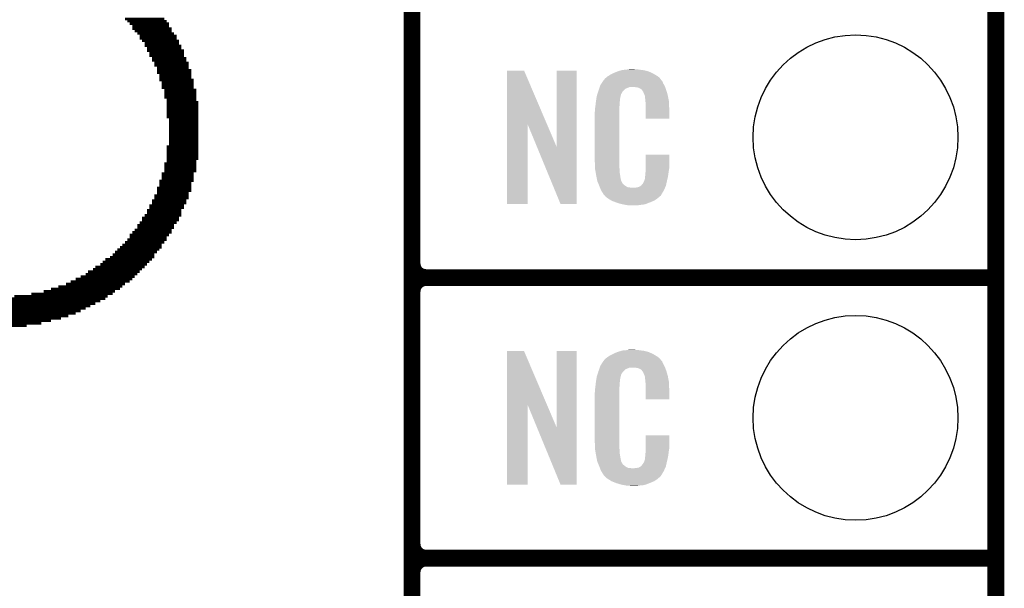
# Model space of a CAD drawing. Extents: x -1.3 to 24.2, y -6.4 to 36.7.
# Tile 19 of 38: x 15.3 to 24.2, y 6.1 to 11.2. Entities that reach past the tile are written whole.
import ezdxf

# ---------------------------------------------------------------- set-up
doc = ezdxf.new("R2010")
doc.units = 0
doc.layers.get('0').update_dxf_attribs({"linetype": 'CONTINUOUS'})
for name, color, linetype in [('PRESSURE_27_CLICK_V100_GKO', 5, 'CONTINUOUS'), ('PRESSURE_27_CLICK_V100_GTO', 14, 'CONTINUOUS'), ('PRESSURE_27_CLICK_V100_GTS', 12, 'CONTINUOUS')]:
    doc.layers.add(name, color=color, linetype=linetype)

# ---------------------------------------------------------------- blocks, each defined once
blk = doc.blocks.new('ROUND_24')
blk.add_circle((0, 0), 0.9271)

msp = doc.modelspace()

# ---------------------------------------------------------------- linework, layer by layer
at = {"layer": 'PRESSURE_27_CLICK_V100_GKO', "const_width": 0.1524}
msp.add_lwpolyline([(24.13, -3.81), (24.13, 34.29)], dxfattribs=at)
at = {"layer": 'PRESSURE_27_CLICK_V100_GTO'}
for points, const_width in [([(18.8468, -3.0988), (18.8468, 15.7988)], 0.1524), ([(18.8468, 9.017), (18.8468, 11.303)], 0.1524), ([(16.24838, 11.23188), (16.60398, 11.23188)], 0.02286), ([(16.27124, 11.21156), (16.62684, 11.21156)], 0.02286), ([(16.29156, 11.1887), (16.64716, 11.1887)], 0.02286), ([(16.31442, 11.16584), (16.64716, 11.16584)], 0.02286), ([(16.31442, 11.14298), (16.67002, 11.14298)], 0.02286), ([(16.33728, 11.12266), (16.67002, 11.12266)], 0.02286), ([(16.36014, 11.0998), (16.69288, 11.0998)], 0.02286), ([(16.38046, 11.07694), (16.71574, 11.07694)], 0.02286), ([(16.38046, 11.05408), (16.71574, 11.05408)], 0.02286), ([(16.40332, 11.03376), (16.73606, 11.03376)], 0.02286), ([(16.42618, 11.0109), (16.73606, 11.0109)], 0.02286), ([(16.42618, 10.98804), (16.75892, 10.98804)], 0.02286), ([(16.44904, 10.96518), (16.75892, 10.96518)], 0.02286), ([(16.44904, 10.94486), (16.78178, 10.94486)], 0.02286), ([(16.46936, 10.922), (16.78178, 10.922)], 0.02286), ([(16.46936, 10.89914), (16.78178, 10.89914)], 0.02286), ([(16.49222, 10.87628), (16.80464, 10.87628)], 0.02286), ([(16.49222, 10.85596), (16.80464, 10.85596)], 0.02286), ([(16.51508, 10.8331), (16.82496, 10.8331)], 0.02286), ([(16.51508, 10.81024), (16.82496, 10.81024)], 0.02286), ([(16.53794, 10.78738), (16.82496, 10.78738)], 0.02286), ([(16.53794, 10.76706), (16.84782, 10.76706)], 0.02286), ([(16.53794, 10.7442), (16.84782, 10.7442)], 0.02286), ([(16.55826, 10.72134), (16.84782, 10.72134)], 0.02286), ([(16.55826, 10.69848), (16.84782, 10.69848)], 0.02286), ([(16.55826, 10.67816), (16.87068, 10.67816)], 0.02286), ([(16.58112, 10.6553), (16.87068, 10.6553)], 0.02286), ([(16.58112, 10.63244), (16.87068, 10.63244)], 0.02286), ([(16.58112, 10.60958), (16.87068, 10.60958)], 0.02286), ([(16.60398, 10.58926), (16.89354, 10.58926)], 0.02286), ([(16.60398, 10.5664), (16.89354, 10.5664)], 0.02286), ([(16.60398, 10.54354), (16.89354, 10.54354)], 0.02286), ([(16.60398, 10.52068), (16.89354, 10.52068)], 0.02286), ([(16.62684, 10.50036), (16.89354, 10.50036)], 0.02286), ([(16.62684, 10.4775), (16.91386, 10.4775)], 0.02286), ([(16.62684, 10.45464), (16.91386, 10.45464)], 0.02286), ([(16.62684, 10.43178), (16.91386, 10.43178)], 0.02286), ([(16.62684, 10.41146), (16.91386, 10.41146)], 0.02286), ([(16.62684, 10.3886), (16.91386, 10.3886)], 0.02286), ([(16.62684, 10.36574), (16.91386, 10.36574)], 0.02286), ([(16.62684, 10.34288), (16.91386, 10.34288)], 0.02286), ([(16.64716, 10.32256), (16.91386, 10.32256)], 0.02286), ([(16.64716, 10.2997), (16.91386, 10.2997)], 0.02286), ([(16.64716, 10.27684), (16.91386, 10.27684)], 0.02286), ([(16.64716, 10.25398), (16.91386, 10.25398)], 0.02286), ([(16.64716, 10.23366), (16.91386, 10.23366)], 0.02286), ([(16.64716, 10.2108), (16.91386, 10.2108)], 0.02286), ([(16.64716, 10.18794), (16.91386, 10.18794)], 0.02286), ([(16.64716, 10.16508), (16.91386, 10.16508)], 0.02286), ([(16.62684, 10.07618), (16.91386, 10.07618)], 0.02286), ([(16.64716, 10.14476), (16.91386, 10.14476)], 0.02286), ([(16.64716, 10.1219), (16.91386, 10.1219)], 0.02286), ([(16.64716, 10.09904), (16.91386, 10.09904)], 0.02286), ([(16.62684, 10.05586), (16.91386, 10.05586)], 0.02286), ([(16.62684, 10.033), (16.91386, 10.033)], 0.02286), ([(16.62684, 10.01014), (16.91386, 10.01014)], 0.02286), ([(16.62684, 9.98728), (16.91386, 9.98728)], 0.02286), ([(16.60398, 9.92124), (16.89354, 9.92124)], 0.02286), ([(16.60398, 9.89838), (16.89354, 9.89838)], 0.02286), ([(16.62684, 9.96696), (16.91386, 9.96696)], 0.02286), ([(16.62684, 9.9441), (16.89354, 9.9441)], 0.02286), ([(16.58112, 9.83234), (16.87068, 9.83234)], 0.02286), ([(16.58112, 9.80948), (16.87068, 9.80948)], 0.02286), ([(16.60398, 9.87806), (16.89354, 9.87806)], 0.02286), ([(16.60398, 9.8552), (16.89354, 9.8552)], 0.02286), ([(16.55826, 9.7663), (16.87068, 9.7663)], 0.02286), ([(16.55826, 9.74344), (16.84782, 9.74344)], 0.02286), ([(16.55826, 9.72058), (16.84782, 9.72058)], 0.02286), ([(16.58112, 9.78916), (16.87068, 9.78916)], 0.02286), ([(16.51508, 9.63168), (16.82496, 9.63168)], 0.02286), ([(16.53794, 9.70026), (16.84782, 9.70026)], 0.02286), ([(16.53794, 9.6774), (16.84782, 9.6774)], 0.02286), ([(16.53794, 9.65454), (16.82496, 9.65454)], 0.02286), ([(16.46936, 9.54278), (16.78178, 9.54278)], 0.02286), ([(16.49222, 9.5885), (16.80464, 9.5885)], 0.02286), ([(16.49222, 9.56564), (16.80464, 9.56564)], 0.02286), ([(16.51508, 9.61136), (16.82496, 9.61136)], 0.02286), ([(16.42618, 9.45388), (16.75892, 9.45388)], 0.02286), ([(16.44904, 9.4996), (16.75892, 9.4996)], 0.02286), ([(16.44904, 9.47674), (16.75892, 9.47674)], 0.02286), ([(16.46936, 9.52246), (16.78178, 9.52246)], 0.02286), ([(16.36014, 9.36498), (16.69288, 9.36498)], 0.02286), ([(16.38046, 9.38784), (16.71574, 9.38784)], 0.02286), ([(16.40332, 9.43102), (16.73606, 9.43102)], 0.02286), ([(16.40332, 9.4107), (16.73606, 9.4107)], 0.02286), ([(16.29156, 9.27608), (16.64716, 9.27608)], 0.02286), ([(16.31442, 9.29894), (16.67002, 9.29894)], 0.02286), ([(16.33728, 9.3218), (16.67002, 9.3218)], 0.02286), ([(16.36014, 9.34212), (16.69288, 9.34212)], 0.02286), ([(16.22552, 9.18718), (16.58112, 9.18718)], 0.02286), ([(16.24838, 9.21004), (16.60398, 9.21004)], 0.02286), ([(16.27124, 9.2329), (16.62684, 9.2329)], 0.02286), ([(16.29156, 9.25322), (16.62684, 9.25322)], 0.02286), ([(16.13662, 9.09828), (16.51508, 9.09828)], 0.02286), ([(16.15948, 9.12114), (16.53794, 9.12114)], 0.02286), ([(16.1798, 9.144), (16.55826, 9.144)], 0.02286), ([(16.20266, 9.16432), (16.58112, 9.16432)], 0.02286), ([(16.02486, 9.00938), (16.44904, 9.00938)], 0.02286), ([(16.04772, 9.03224), (16.46936, 9.03224)], 0.02286), ([(16.07058, 9.0551), (16.49222, 9.0551)], 0.02286), ([(16.11376, 9.07542), (16.51508, 9.07542)], 0.02286), ([(15.89278, 8.92048), (16.36014, 8.92048)], 0.02286), ([(15.9131, 8.94334), (16.38046, 8.94334)], 0.02286), ([(15.95882, 8.9662), (16.40332, 8.9662)], 0.02286), ([(15.98168, 8.98652), (16.42618, 8.98652)], 0.02286), ([(18.9738, 8.89), (24.13, 8.89)], 0.1524), ([(18.9738, 8.89), (24.13, 8.89)], 0.1524), ([(15.71498, 8.83158), (16.24838, 8.83158)], 0.02286), ([(15.75816, 8.85444), (16.29156, 8.85444)], 0.02286), ([(15.80388, 8.8773), (16.31442, 8.8773)], 0.02286), ([(15.84706, 8.89762), (16.33728, 8.89762)], 0.02286), ([(18.8468, 6.477), (18.8468, 8.763)], 0.1524), ([(15.40256, 8.74268), (16.13662, 8.74268)], 0.02286), ([(15.51432, 8.76554), (16.15948, 8.76554)], 0.02286), ([(15.58036, 8.7884), (16.20266, 8.7884)], 0.02286), ([(15.6464, 8.80872), (16.22552, 8.80872)], 0.02286), ([(14.71422, 8.6995), (16.07058, 8.6995)], 0.02286), ([(14.71422, 8.67664), (16.02486, 8.67664)], 0.02286), ([(14.71422, 8.65378), (15.98168, 8.65378)], 0.02286), ([(15.24762, 8.71982), (16.0909, 8.71982)], 0.02286), ([(14.71422, 8.63092), (15.93596, 8.63092)], 0.02286), ([(14.71422, 8.6106), (15.89278, 8.6106)], 0.02286), ([(14.71422, 8.58774), (15.84706, 8.58774)], 0.02286), ([(14.71422, 8.56488), (15.80388, 8.56488)], 0.02286), ([(14.69136, 8.5217), (15.66926, 8.5217)], 0.02286), ([(14.69136, 8.49884), (15.58036, 8.49884)], 0.02286), ([(14.69136, 8.47598), (15.49146, 8.47598)], 0.02286), ([(14.71422, 8.54202), (15.7353, 8.54202)], 0.02286), ([(14.69136, 8.45312), (15.35938, 8.45312)], 0.02286), ([(18.9738, 6.35), (24.13, 6.35)], 0.1524), ([(18.9738, 6.35), (24.13, 6.35)], 0.1524), ([(18.8468, 3.937), (18.8468, 6.223)], 0.1524)]:
    msp.add_lwpolyline(points, dxfattribs=dict(at, const_width=const_width))
at = {"layer": 'PRESSURE_27_CLICK_V100_GTO', "const_width": 0.1524}
for points in [[(18.8468, 9.017, 0.4142136), (18.9738, 8.89)], [(18.9738, 8.89, 0.4142136), (18.8468, 8.763)], [(18.9738, 8.89, 0.4142136), (18.8468, 8.763)], [(18.8468, 6.477, 0.4142136), (18.9738, 6.35)], [(18.9738, 6.35, 0.4142136), (18.8468, 6.223)], [(18.9738, 6.35, 0.4142136), (18.8468, 6.223)]]:
    msp.add_lwpolyline(points, format="xyb", dxfattribs=at)
at = {"layer": 'PRESSURE_27_CLICK_V100_GTO'}
for points in [[(19.705332, 10.276728), (19.70534, 10.764506), (20.068322, 10.276728), (19.860264, 10.764506)], [(19.70534, 10.764506), (19.705342, 10.76452), (19.860264, 10.764506), (19.705342, 10.76452)], [(20.1549, 10.073748), (20.15492, 10.764498), (20.335226, 10.073748), (20.33524, 10.764498)], [(20.15492, 10.764498), (20.154922, 10.76452), (20.33524, 10.764498), (20.154922, 10.76452)], [(20.59178, 10.690862), (20.606294, 10.70356), (21.092884, 10.690862), (21.082002, 10.70356)], [(20.606294, 10.70356), (20.612102, 10.70864), (21.082002, 10.70356), (21.074892, 10.70864)], [(20.612102, 10.70864), (20.624078, 10.716262), (21.074892, 10.70864), (21.06422, 10.716262)], [(20.624078, 10.716262), (20.640042, 10.72642), (21.06422, 10.716262), (21.04729, 10.72642)], [(20.640042, 10.72642), (20.66544, 10.73912), (21.04729, 10.72642), (21.02612, 10.73912)], [(20.66544, 10.73912), (20.6756, 10.7442), (21.02612, 10.73912), (21.01451, 10.7442)], [(20.6756, 10.7442), (20.700998, 10.75436), (21.01451, 10.7442), (20.991288, 10.75436)], [(20.700998, 10.75436), (20.708618, 10.7569), (20.991288, 10.75436), (20.985482, 10.7569)], [(20.708618, 10.7569), (20.72386, 10.76198), (20.985482, 10.7569), (20.965162, 10.76198)], [(20.72386, 10.76198), (20.740794, 10.76706), (20.965162, 10.76198), (20.94484, 10.76706)], [(20.740794, 10.76706), (20.749262, 10.7696), (20.94484, 10.76706), (20.92452, 10.7696)], [(20.749262, 10.7696), (20.77974, 10.77214), (20.92452, 10.7696), (20.9042, 10.77214)], [(20.77974, 10.77214), (20.79498, 10.77468), (20.9042, 10.77214), (20.888962, 10.77468)], [(20.79498, 10.77468), (20.810222, 10.77722), (20.873722, 10.77468), (20.861022, 10.77722)], [(20.539582, 10.599416), (20.544916, 10.614658), (20.7772, 10.599416), (20.815296, 10.614658)], [(20.544916, 10.61466), (20.546694, 10.619738), (21.137154, 10.61466), (21.13534, 10.619738)], [(20.544916, 10.614658), (20.544916, 10.61466), (20.815296, 10.614658), (20.863558, 10.61466)], [(20.546694, 10.619738), (20.551142, 10.632442), (21.13534, 10.619738), (21.128412, 10.632442)], [(20.551142, 10.632442), (20.561, 10.64768), (21.128412, 10.632442), (21.1201, 10.64768)], [(20.561, 10.64768), (20.57579, 10.670536), (21.1201, 10.64768), (21.109942, 10.670536)], [(20.57579, 10.670536), (20.579082, 10.675622), (21.109942, 10.670536), (21.10486, 10.675622)], [(20.579082, 10.675622), (20.581622, 10.678162), (21.10486, 10.675622), (21.10232, 10.678162)], [(20.581622, 10.678162), (20.583652, 10.6807), (21.10232, 10.678162), (21.099782, 10.6807)], [(20.583652, 10.6807), (20.587712, 10.685776), (21.099782, 10.6807), (21.097242, 10.685776)], [(20.587712, 10.685776), (20.59178, 10.690862), (21.097242, 10.685776), (21.092884, 10.690862)], [(20.88134, 10.61212), (20.863558, 10.61466), (21.138062, 10.61212), (21.137154, 10.61466)], [(20.894038, 10.60958), (20.88134, 10.61212), (21.138968, 10.60958), (21.138062, 10.61212)], [(20.919436, 10.596882), (20.894038, 10.60958), (21.143504, 10.596882), (21.138968, 10.60958)], [(20.514108, 10.507978), (20.515712, 10.518138), (20.72894, 10.507978), (20.73148, 10.518138)], [(20.515712, 10.518138), (20.516514, 10.523218), (20.73148, 10.518138), (20.73148, 10.523218)], [(20.516514, 10.523218), (20.51812, 10.533382), (20.73148, 10.523218), (20.73425, 10.533382)], [(20.51812, 10.533382), (20.523732, 10.551158), (20.73425, 10.533382), (20.739098, 10.551158)], [(20.523732, 10.551158), (20.530952, 10.574018), (20.739098, 10.551158), (20.751798, 10.574018)], [(20.530952, 10.574018), (20.53336, 10.58164), (20.751798, 10.574018), (20.75942, 10.58164)], [(20.53336, 10.58164), (20.539582, 10.599416), (20.75942, 10.58164), (20.7772, 10.599416)], [(20.924518, 10.591802), (20.919436, 10.596882), (21.145318, 10.591802), (21.143504, 10.596882)], [(20.929964, 10.58418), (20.924518, 10.591802), (21.148038, 10.58418), (21.145318, 10.591802)], [(20.937218, 10.574022), (20.929964, 10.58418), (21.151028, 10.574022), (21.148038, 10.58418)], [(20.94738, 10.55116), (20.937218, 10.574022), (21.157752, 10.55116), (21.151028, 10.574022)], [(20.951444, 10.541002), (20.94738, 10.55116), (21.16074, 10.541002), (21.157752, 10.55116)], [(20.95246, 10.53846), (20.951444, 10.541002), (21.161226, 10.53846), (21.16074, 10.541002)], [(20.954998, 10.533384), (20.95246, 10.53846), (21.162192, 10.533384), (21.161226, 10.53846)], [(20.955, 10.518142), (20.954998, 10.533384), (21.165094, 10.518142), (21.162192, 10.533384)], [(20.95754, 10.50036), (20.955, 10.518142), (21.168482, 10.50036), (21.165094, 10.518142)], [(20.50288, 10.42162), (20.50542, 10.4394), (20.72386, 10.42162), (20.72386, 10.4394)], [(20.50542, 10.4394), (20.505702, 10.441938), (20.72386, 10.4394), (20.72386, 10.441938)], [(20.505702, 10.441938), (20.50796, 10.46226), (20.72386, 10.441938), (20.7264, 10.46226)], [(20.50796, 10.46226), (20.510216, 10.482578), (20.7264, 10.46226), (20.7264, 10.482578)], [(20.510216, 10.482578), (20.5105, 10.48512), (20.7264, 10.482578), (20.726908, 10.48512)], [(20.5105, 10.48512), (20.512102, 10.495278), (20.726908, 10.48512), (20.72894, 10.495278)], [(20.512102, 10.495278), (20.514108, 10.507978), (20.72894, 10.495278), (20.72894, 10.507978)], [(20.958518, 10.487658), (20.95754, 10.50036), (21.1709, 10.487658), (21.168482, 10.50036)], [(20.96008, 10.46734), (20.958518, 10.487658), (21.171784, 10.46734), (21.1709, 10.487658)], [(20.96008, 10.42924), (20.96008, 10.46734), (21.17344, 10.42924), (21.171784, 10.46734)], [(20.96008, 10.327662), (20.96008, 10.42924), (21.173418, 10.327662), (21.17344, 10.42924)], [(20.50034, 10.391142), (20.50288, 10.403842), (20.72386, 10.391142), (20.72386, 10.403842)], [(20.50034, 9.94156), (20.50034, 10.391142), (20.72386, 9.94156), (20.72386, 10.391142)], [(20.50288, 10.403842), (20.50288, 10.42162), (20.72386, 10.403842), (20.72386, 10.42162)], [(19.70532, 9.555502), (19.705332, 10.276728), (19.893258, 9.555502), (19.89328, 10.276728)], [(19.976916, 10.073748), (19.89328, 10.276728), (20.1549, 10.073748), (20.068322, 10.276728)], [(21.173418, 10.32764), (20.96008, 10.327662), (21.173418, 10.32764), (21.173418, 10.327662)], [(20.190456, 9.555494), (19.976916, 10.073748), (20.335218, 9.555494), (20.335226, 10.073748)], [(20.960084, 9.878058), (20.9601, 10.002498), (21.17344, 9.878058), (21.17344, 10.002498)], [(20.9601, 10.002498), (20.960102, 10.00252), (21.17344, 10.002498), (20.960102, 10.00252)], [(20.502692, 9.87806), (20.50034, 9.94156), (20.72386, 9.87806), (20.72386, 9.94156)], [(20.50288, 9.872982), (20.502692, 9.87806), (20.724586, 9.872982), (20.72386, 9.87806)], [(20.50509, 9.860278), (20.50288, 9.872982), (20.7264, 9.860278), (20.724586, 9.872982)], [(20.509066, 9.837418), (20.50509, 9.860278), (20.7264, 9.837418), (20.7264, 9.860278)], [(20.51304, 9.81456), (20.509066, 9.837418), (20.73001, 9.81456), (20.7264, 9.837418)], [(20.518122, 9.78916), (20.51304, 9.81456), (20.73402, 9.78916), (20.73001, 9.81456)], [(20.955, 9.804402), (20.955508, 9.806942), (21.162682, 9.804402), (21.16328, 9.806942)], [(20.955, 9.789162), (20.955, 9.804402), (21.159096, 9.789162), (21.162682, 9.804402)], [(20.955508, 9.806942), (20.95754, 9.817102), (21.16328, 9.806942), (21.164634, 9.817102)], [(20.95754, 9.8298), (20.959444, 9.84504), (21.166326, 9.8298), (21.16836, 9.84504)], [(20.95754, 9.817102), (20.95754, 9.8298), (21.164634, 9.817102), (21.166326, 9.8298)], [(20.959444, 9.84504), (20.96008, 9.850122), (21.16836, 9.84504), (21.169086, 9.850122)], [(20.96008, 9.86282), (20.960084, 9.878058), (21.1709, 9.86282), (21.17344, 9.878058)], [(20.96008, 9.850122), (20.96008, 9.86282), (21.169086, 9.850122), (21.1709, 9.86282)], [(20.522694, 9.766298), (20.518122, 9.78916), (20.7391, 9.766298), (20.73402, 9.78916)], [(20.5232, 9.763762), (20.522694, 9.766298), (20.74037, 9.763762), (20.7391, 9.766298)], [(20.530522, 9.74598), (20.5232, 9.763762), (20.749262, 9.74598), (20.74037, 9.763762)], [(20.53157, 9.743436), (20.530522, 9.74598), (20.751802, 9.743436), (20.749262, 9.74598)], [(20.53366, 9.73836), (20.53157, 9.743436), (20.754344, 9.73836), (20.751802, 9.743436)], [(20.535752, 9.733278), (20.53366, 9.73836), (20.761962, 9.733278), (20.754344, 9.73836)], [(20.53889, 9.72566), (20.535752, 9.733278), (20.76958, 9.72566), (20.761962, 9.733278)], [(20.54098, 9.72058), (20.53889, 9.72566), (20.777202, 9.72058), (20.76958, 9.72566)], [(20.542934, 9.7155), (20.54098, 9.72058), (20.784822, 9.7155), (20.777202, 9.72058)], [(20.545866, 9.70788), (20.542934, 9.7155), (20.800064, 9.70788), (20.784822, 9.7155)], [(20.899122, 9.71042), (20.911816, 9.718038), (21.139372, 9.71042), (21.142958, 9.718038)], [(20.911816, 9.718038), (20.91182, 9.71804), (21.142958, 9.718038), (21.142958, 9.71804)], [(20.91182, 9.71804), (20.921984, 9.72566), (21.142958, 9.71804), (21.144652, 9.72566)], [(20.921984, 9.72566), (20.92452, 9.725682), (21.144652, 9.72566), (21.144656, 9.725682)], [(20.92452, 9.725682), (20.924526, 9.730746), (21.144656, 9.725682), (21.145782, 9.730746)], [(20.924526, 9.730746), (20.934682, 9.740902), (21.145782, 9.730746), (21.148038, 9.740902)], [(20.934682, 9.740902), (20.94738, 9.76376), (21.148038, 9.740902), (21.15312, 9.76376)], [(20.94738, 9.76376), (20.947382, 9.763762), (21.15312, 9.76376), (21.15312, 9.763762)], [(20.947382, 9.763762), (20.955, 9.789162), (21.15312, 9.763762), (21.159096, 9.789162)], [(20.54782, 9.7028), (20.545866, 9.70788), (20.845782, 9.7028), (20.800064, 9.70788)], [(20.55368, 9.68756), (20.54782, 9.7028), (21.128616, 9.68756), (21.135786, 9.7028)], [(20.560738, 9.67486), (20.55368, 9.68756), (21.12264, 9.67486), (21.128616, 9.68756)], [(20.566382, 9.664698), (20.560738, 9.67486), (21.116542, 9.664698), (21.12264, 9.67486)], [(20.57654, 9.64946), (20.566382, 9.664698), (21.1074, 9.64946), (21.116542, 9.664698)], [(20.579074, 9.646926), (20.57654, 9.64946), (21.105878, 9.646926), (21.1074, 9.64946)], [(20.57908, 9.644386), (20.579074, 9.646926), (21.104354, 9.644386), (21.105878, 9.646926)], [(20.585614, 9.63676), (20.57908, 9.644386), (21.09978, 9.63676), (21.104354, 9.644386)], [(20.589968, 9.631678), (20.585614, 9.63676), (21.097236, 9.631678), (21.09978, 9.63676)], [(20.594318, 9.6266), (20.589968, 9.631678), (21.090888, 9.6266), (21.097236, 9.631678)], [(20.600246, 9.62152), (20.594318, 9.6266), (21.08454, 9.62152), (21.090888, 9.6266)], [(20.845782, 9.7028), (20.855942, 9.702802), (21.135786, 9.7028), (21.135788, 9.702802)], [(20.855942, 9.702802), (20.863564, 9.70534), (21.135788, 9.702802), (21.136982, 9.70534)], [(20.873722, 9.70534), (20.899122, 9.71042), (21.136982, 9.70534), (21.139372, 9.71042)], [(19.893258, 9.55548), (19.70532, 9.555502), (19.893258, 9.55548), (19.893258, 9.555502)], [(20.335218, 9.55548), (20.190456, 9.555494), (20.335218, 9.55548), (20.335218, 9.555494)], [(20.612098, 9.61136), (20.600246, 9.62152), (21.072688, 9.61136), (21.08454, 9.62152)], [(20.620228, 9.60628), (20.612098, 9.61136), (21.066762, 9.60628), (21.072688, 9.61136)], [(20.64868, 9.5885), (20.620228, 9.60628), (21.04136, 9.5885), (21.066762, 9.60628)], [(20.65274, 9.585962), (20.64868, 9.5885), (21.035438, 9.585962), (21.04136, 9.5885)], [(20.685396, 9.57326), (20.65274, 9.585962), (21.0058, 9.57326), (21.035438, 9.585962)], [(20.69846, 9.568178), (20.685396, 9.57326), (20.99273, 9.568178), (21.0058, 9.57326)], [(20.741638, 9.55548), (20.69846, 9.568178), (20.960078, 9.55548), (20.99273, 9.568178)], [(20.768734, 9.5504), (20.741638, 9.55548), (20.937218, 9.5504), (20.960078, 9.55548)], [(20.78228, 9.54786), (20.768734, 9.5504), (20.90928, 9.54786), (20.937218, 9.5504)], [(20.797518, 9.54532), (20.78228, 9.54786), (20.894038, 9.54532), (20.90928, 9.54786)], [(20.827998, 9.54278), (20.815298, 9.54532), (20.878798, 9.54278), (20.894038, 9.54532)], [(19.705332, 7.736728), (19.70534, 8.224506), (20.068322, 7.736728), (19.860264, 8.224506)], [(19.70534, 8.224506), (19.705342, 8.22452), (19.860264, 8.224506), (19.705342, 8.22452)], [(20.1549, 7.533748), (20.15492, 8.224498), (20.335226, 7.533748), (20.33524, 8.224498)], [(20.15492, 8.224498), (20.154922, 8.22452), (20.33524, 8.224498), (20.154922, 8.22452)], [(20.640042, 8.18642), (20.66544, 8.19912), (21.04729, 8.18642), (21.02612, 8.19912)], [(20.66544, 8.19912), (20.6756, 8.2042), (21.02612, 8.19912), (21.01451, 8.2042)], [(20.6756, 8.2042), (20.700998, 8.21436), (21.01451, 8.2042), (20.991288, 8.21436)], [(20.700998, 8.21436), (20.708618, 8.2169), (20.991288, 8.21436), (20.985482, 8.2169)], [(20.708618, 8.2169), (20.72386, 8.22198), (20.985482, 8.2169), (20.965162, 8.22198)], [(20.72386, 8.22198), (20.740794, 8.22706), (20.965162, 8.22198), (20.94484, 8.22706)], [(20.740794, 8.22706), (20.749262, 8.2296), (20.94484, 8.22706), (20.92452, 8.2296)], [(20.749262, 8.2296), (20.77974, 8.23214), (20.92452, 8.2296), (20.9042, 8.23214)], [(20.77974, 8.23214), (20.79498, 8.23468), (20.9042, 8.23214), (20.888962, 8.23468)], [(20.79498, 8.23468), (20.810222, 8.23722), (20.873722, 8.23468), (20.861022, 8.23722)], [(20.561, 8.10768), (20.57579, 8.130536), (21.1201, 8.10768), (21.109942, 8.130536)], [(20.57579, 8.130536), (20.579082, 8.135622), (21.109942, 8.130536), (21.10486, 8.135622)], [(20.579082, 8.135622), (20.581622, 8.138162), (21.10486, 8.135622), (21.10232, 8.138162)], [(20.581622, 8.138162), (20.583652, 8.1407), (21.10232, 8.138162), (21.099782, 8.1407)], [(20.583652, 8.1407), (20.587712, 8.145776), (21.099782, 8.1407), (21.097242, 8.145776)], [(20.587712, 8.145776), (20.59178, 8.150862), (21.097242, 8.145776), (21.092884, 8.150862)], [(20.59178, 8.150862), (20.606294, 8.16356), (21.092884, 8.150862), (21.082002, 8.16356)], [(20.606294, 8.16356), (20.612102, 8.16864), (21.082002, 8.16356), (21.074892, 8.16864)], [(20.612102, 8.16864), (20.624078, 8.176262), (21.074892, 8.16864), (21.06422, 8.176262)], [(20.624078, 8.176262), (20.640042, 8.18642), (21.06422, 8.176262), (21.04729, 8.18642)], [(20.523732, 8.011158), (20.530952, 8.034018), (20.739098, 8.011158), (20.751798, 8.034018)], [(20.530952, 8.034018), (20.53336, 8.04164), (20.751798, 8.034018), (20.75942, 8.04164)], [(20.53336, 8.04164), (20.539582, 8.059416), (20.75942, 8.04164), (20.7772, 8.059416)], [(20.539582, 8.059416), (20.544916, 8.074658), (20.7772, 8.059416), (20.815296, 8.074658)], [(20.544916, 8.07466), (20.546694, 8.079738), (21.137154, 8.07466), (21.13534, 8.079738)], [(20.544916, 8.074658), (20.544916, 8.07466), (20.815296, 8.074658), (20.863558, 8.07466)], [(20.546694, 8.079738), (20.551142, 8.092442), (21.13534, 8.079738), (21.128412, 8.092442)], [(20.551142, 8.092442), (20.561, 8.10768), (21.128412, 8.092442), (21.1201, 8.10768)], [(20.88134, 8.07212), (20.863558, 8.07466), (21.138062, 8.07212), (21.137154, 8.07466)], [(20.894038, 8.06958), (20.88134, 8.07212), (21.138968, 8.06958), (21.138062, 8.07212)], [(20.919436, 8.056882), (20.894038, 8.06958), (21.143504, 8.056882), (21.138968, 8.06958)], [(20.924518, 8.051802), (20.919436, 8.056882), (21.145318, 8.051802), (21.143504, 8.056882)], [(20.929964, 8.04418), (20.924518, 8.051802), (21.148038, 8.04418), (21.145318, 8.051802)], [(20.937218, 8.034022), (20.929964, 8.04418), (21.151028, 8.034022), (21.148038, 8.04418)], [(20.94738, 8.01116), (20.937218, 8.034022), (21.157752, 8.01116), (21.151028, 8.034022)], [(20.50796, 7.92226), (20.510216, 7.942578), (20.7264, 7.92226), (20.7264, 7.942578)], [(20.510216, 7.942578), (20.5105, 7.94512), (20.7264, 7.942578), (20.726908, 7.94512)], [(20.5105, 7.94512), (20.512102, 7.955278), (20.726908, 7.94512), (20.72894, 7.955278)], [(20.512102, 7.955278), (20.514108, 7.967978), (20.72894, 7.955278), (20.72894, 7.967978)], [(20.514108, 7.967978), (20.515712, 7.978138), (20.72894, 7.967978), (20.73148, 7.978138)], [(20.515712, 7.978138), (20.516514, 7.983218), (20.73148, 7.978138), (20.73148, 7.983218)], [(20.516514, 7.983218), (20.51812, 7.993382), (20.73148, 7.983218), (20.73425, 7.993382)], [(20.51812, 7.993382), (20.523732, 8.011158), (20.73425, 7.993382), (20.739098, 8.011158)], [(20.951444, 8.001002), (20.94738, 8.01116), (21.16074, 8.001002), (21.157752, 8.01116)], [(20.95246, 7.99846), (20.951444, 8.001002), (21.161226, 7.99846), (21.16074, 8.001002)], [(20.954998, 7.993384), (20.95246, 7.99846), (21.162192, 7.993384), (21.161226, 7.99846)], [(20.955, 7.978142), (20.954998, 7.993384), (21.165094, 7.978142), (21.162192, 7.993384)], [(20.95754, 7.96036), (20.955, 7.978142), (21.168482, 7.96036), (21.165094, 7.978142)], [(20.958518, 7.947658), (20.95754, 7.96036), (21.1709, 7.947658), (21.168482, 7.96036)], [(20.96008, 7.92734), (20.958518, 7.947658), (21.171784, 7.92734), (21.1709, 7.947658)], [(20.50034, 7.851142), (20.50288, 7.863842), (20.72386, 7.851142), (20.72386, 7.863842)], [(20.50034, 7.40156), (20.50034, 7.851142), (20.72386, 7.40156), (20.72386, 7.851142)], [(20.50288, 7.88162), (20.50542, 7.8994), (20.72386, 7.88162), (20.72386, 7.8994)], [(20.50288, 7.863842), (20.50288, 7.88162), (20.72386, 7.863842), (20.72386, 7.88162)], [(20.50542, 7.8994), (20.505702, 7.901938), (20.72386, 7.8994), (20.72386, 7.901938)], [(20.505702, 7.901938), (20.50796, 7.92226), (20.72386, 7.901938), (20.7264, 7.92226)], [(20.96008, 7.88924), (20.96008, 7.92734), (21.17344, 7.88924), (21.171784, 7.92734)], [(20.96008, 7.787662), (20.96008, 7.88924), (21.173418, 7.787662), (21.17344, 7.88924)], [(21.173418, 7.78764), (20.96008, 7.787662), (21.173418, 7.78764), (21.173418, 7.787662)], [(19.70532, 7.015502), (19.705332, 7.736728), (19.893258, 7.015502), (19.89328, 7.736728)], [(19.976916, 7.533748), (19.89328, 7.736728), (20.1549, 7.533748), (20.068322, 7.736728)], [(20.190456, 7.015494), (19.976916, 7.533748), (20.335218, 7.015494), (20.335226, 7.533748)], [(20.502692, 7.33806), (20.50034, 7.40156), (20.72386, 7.33806), (20.72386, 7.40156)], [(20.960084, 7.338058), (20.9601, 7.462498), (21.17344, 7.338058), (21.17344, 7.462498)], [(20.9601, 7.462498), (20.960102, 7.46252), (21.17344, 7.462498), (20.960102, 7.46252)], [(20.50288, 7.332982), (20.502692, 7.33806), (20.724586, 7.332982), (20.72386, 7.33806)], [(20.50509, 7.320278), (20.50288, 7.332982), (20.7264, 7.320278), (20.724586, 7.332982)], [(20.509066, 7.297418), (20.50509, 7.320278), (20.7264, 7.297418), (20.7264, 7.320278)], [(20.959444, 7.30504), (20.96008, 7.310122), (21.16836, 7.30504), (21.169086, 7.310122)], [(20.96008, 7.32282), (20.960084, 7.338058), (21.1709, 7.32282), (21.17344, 7.338058)], [(20.96008, 7.310122), (20.96008, 7.32282), (21.169086, 7.310122), (21.1709, 7.32282)], [(20.51304, 7.27456), (20.509066, 7.297418), (20.73001, 7.27456), (20.7264, 7.297418)], [(20.518122, 7.24916), (20.51304, 7.27456), (20.73402, 7.24916), (20.73001, 7.27456)], [(20.522694, 7.226298), (20.518122, 7.24916), (20.7391, 7.226298), (20.73402, 7.24916)], [(20.5232, 7.223762), (20.522694, 7.226298), (20.74037, 7.223762), (20.7391, 7.226298)], [(20.530522, 7.20598), (20.5232, 7.223762), (20.749262, 7.20598), (20.74037, 7.223762)], [(20.934682, 7.200902), (20.94738, 7.22376), (21.148038, 7.200902), (21.15312, 7.22376)], [(20.94738, 7.22376), (20.947382, 7.223762), (21.15312, 7.22376), (21.15312, 7.223762)], [(20.947382, 7.223762), (20.955, 7.249162), (21.15312, 7.223762), (21.159096, 7.249162)], [(20.955, 7.264402), (20.955508, 7.266942), (21.162682, 7.264402), (21.16328, 7.266942)], [(20.955, 7.249162), (20.955, 7.264402), (21.159096, 7.249162), (21.162682, 7.264402)], [(20.955508, 7.266942), (20.95754, 7.277102), (21.16328, 7.266942), (21.164634, 7.277102)], [(20.95754, 7.2898), (20.959444, 7.30504), (21.166326, 7.2898), (21.16836, 7.30504)], [(20.95754, 7.277102), (20.95754, 7.2898), (21.164634, 7.277102), (21.166326, 7.2898)], [(20.53157, 7.203436), (20.530522, 7.20598), (20.751802, 7.203436), (20.749262, 7.20598)], [(20.53366, 7.19836), (20.53157, 7.203436), (20.754344, 7.19836), (20.751802, 7.203436)], [(20.535752, 7.193278), (20.53366, 7.19836), (20.761962, 7.193278), (20.754344, 7.19836)], [(20.53889, 7.18566), (20.535752, 7.193278), (20.76958, 7.18566), (20.761962, 7.193278)], [(20.54098, 7.18058), (20.53889, 7.18566), (20.777202, 7.18058), (20.76958, 7.18566)], [(20.542934, 7.1755), (20.54098, 7.18058), (20.784822, 7.1755), (20.777202, 7.18058)], [(20.545866, 7.16788), (20.542934, 7.1755), (20.800064, 7.16788), (20.784822, 7.1755)], [(20.54782, 7.1628), (20.545866, 7.16788), (20.845782, 7.1628), (20.800064, 7.16788)], [(20.55368, 7.14756), (20.54782, 7.1628), (21.128616, 7.14756), (21.135786, 7.1628)], [(20.560738, 7.13486), (20.55368, 7.14756), (21.12264, 7.13486), (21.128616, 7.14756)], [(20.566382, 7.124698), (20.560738, 7.13486), (21.116542, 7.124698), (21.12264, 7.13486)], [(20.845782, 7.1628), (20.855942, 7.162802), (21.135786, 7.1628), (21.135788, 7.162802)], [(20.855942, 7.162802), (20.863564, 7.16534), (21.135788, 7.162802), (21.136982, 7.16534)], [(20.873722, 7.16534), (20.899122, 7.17042), (21.136982, 7.16534), (21.139372, 7.17042)], [(20.899122, 7.17042), (20.911816, 7.178038), (21.139372, 7.17042), (21.142958, 7.178038)], [(20.911816, 7.178038), (20.91182, 7.17804), (21.142958, 7.178038), (21.142958, 7.17804)], [(20.91182, 7.17804), (20.921984, 7.18566), (21.142958, 7.17804), (21.144652, 7.18566)], [(20.921984, 7.18566), (20.92452, 7.185682), (21.144652, 7.18566), (21.144656, 7.185682)], [(20.92452, 7.185682), (20.924526, 7.190746), (21.144656, 7.185682), (21.145782, 7.190746)], [(20.924526, 7.190746), (20.934682, 7.200902), (21.145782, 7.190746), (21.148038, 7.200902)], [(20.57654, 7.10946), (20.566382, 7.124698), (21.1074, 7.10946), (21.116542, 7.124698)], [(20.579074, 7.106926), (20.57654, 7.10946), (21.105878, 7.106926), (21.1074, 7.10946)], [(20.57908, 7.104386), (20.579074, 7.106926), (21.104354, 7.104386), (21.105878, 7.106926)], [(20.585614, 7.09676), (20.57908, 7.104386), (21.09978, 7.09676), (21.104354, 7.104386)], [(20.589968, 7.091678), (20.585614, 7.09676), (21.097236, 7.091678), (21.09978, 7.09676)], [(20.594318, 7.0866), (20.589968, 7.091678), (21.090888, 7.0866), (21.097236, 7.091678)], [(20.600246, 7.08152), (20.594318, 7.0866), (21.08454, 7.08152), (21.090888, 7.0866)], [(20.612098, 7.07136), (20.600246, 7.08152), (21.072688, 7.07136), (21.08454, 7.08152)], [(20.620228, 7.06628), (20.612098, 7.07136), (21.066762, 7.06628), (21.072688, 7.07136)], [(20.64868, 7.0485), (20.620228, 7.06628), (21.04136, 7.0485), (21.066762, 7.06628)], [(20.65274, 7.045962), (20.64868, 7.0485), (21.035438, 7.045962), (21.04136, 7.0485)], [(20.685396, 7.03326), (20.65274, 7.045962), (21.0058, 7.03326), (21.035438, 7.045962)], [(19.893258, 7.01548), (19.70532, 7.015502), (19.893258, 7.01548), (19.893258, 7.015502)], [(20.335218, 7.01548), (20.190456, 7.015494), (20.335218, 7.01548), (20.335218, 7.015494)], [(20.69846, 7.028178), (20.685396, 7.03326), (20.99273, 7.028178), (21.0058, 7.03326)], [(20.741638, 7.01548), (20.69846, 7.028178), (20.960078, 7.01548), (20.99273, 7.028178)], [(20.768734, 7.0104), (20.741638, 7.01548), (20.937218, 7.0104), (20.960078, 7.01548)], [(20.78228, 7.00786), (20.768734, 7.0104), (20.90928, 7.00786), (20.937218, 7.0104)], [(20.797518, 7.00532), (20.78228, 7.00786), (20.894038, 7.00532), (20.90928, 7.00786)], [(20.827998, 7.00278), (20.815298, 7.00532), (20.878798, 7.00278), (20.894038, 7.00532)]]:
    msp.add_solid(points, dxfattribs=at)

# ---------------------------------------------------------------- block references
at = {"layer": 'PRESSURE_27_CLICK_V100_GTS'}
for p in [(22.86, 10.16), (22.86, 7.62)]:
    msp.add_blockref('ROUND_24', p, dxfattribs=at)

doc.saveas('drawing.dxf')
